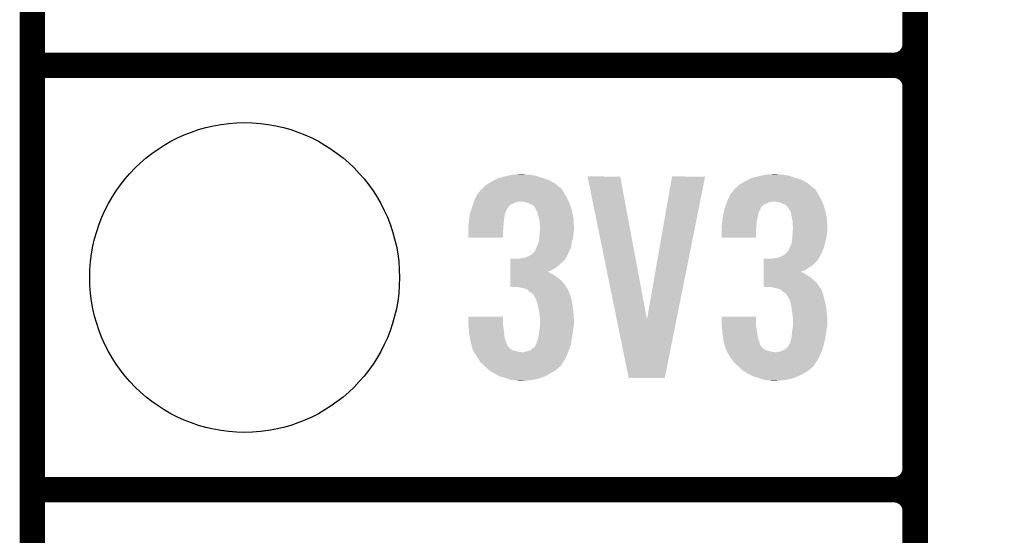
# Model space of a CAD drawing. Extents: x -1.3 to 24.2, y -3.9 to 53.4.
# Tile 2 of 26: x -1.3 to 4.5, y 1 to 4.1. Entities that reach past the tile are written whole.
import ezdxf

# ---------------------------------------------------------------- set-up
doc = ezdxf.new("R2010")
doc.units = 0
doc.layers.get('0').update_dxf_attribs({"linetype": 'CONTINUOUS'})
for name, color, linetype in [('OLED_W_2_CLICK_V102_GKO', 10, 'CONTINUOUS'), ('OLED_W_2_CLICK_V102_GTO', 9, 'CONTINUOUS'), ('OLED_W_2_CLICK_V102_GTS', 12, 'CONTINUOUS')]:
    doc.layers.add(name, color=color, linetype=linetype)

# ---------------------------------------------------------------- blocks, each defined once
blk = doc.blocks.new('ROUND_67')
blk.add_circle((0, 0), 0.9271)

msp = doc.modelspace()

# ---------------------------------------------------------------- linework, layer by layer
at = {"layer": 'OLED_W_2_CLICK_V102_GKO', "const_width": 0.1524}
msp.add_lwpolyline([(-1.27, -3.81), (-1.27, 24.13), (4.4704, 29.8704)], dxfattribs=at)
at = {"layer": 'OLED_W_2_CLICK_V102_GTO', "const_width": 0.1524}
for points in [[(4.0132, -0.5588), (4.0132, 18.3388)], [(4.0132, 3.937), (4.0132, 6.223)], [(-1.27, 3.81), (3.8862, 3.81)], [(-1.27, 3.81), (3.8862, 3.81)], [(4.0132, 1.397), (4.0132, 3.683)], [(-1.27, 1.27), (3.8862, 1.27)], [(-1.27, 1.27), (3.8862, 1.27)]]:
    msp.add_lwpolyline(points, dxfattribs=at)
for points in [[(3.8862, 3.81, 0.4142136), (4.0132, 3.937)], [(4.0132, 3.683, 0.4142136), (3.8862, 3.81)], [(4.0132, 3.683, 0.4142136), (3.8862, 3.81)], [(3.8862, 1.27, 0.4142136), (4.0132, 1.397)], [(4.0132, 1.143, 0.4142136), (3.8862, 1.27)], [(4.0132, 1.143, 0.4142136), (3.8862, 1.27)]]:
    msp.add_lwpolyline(points, format="xyb", dxfattribs=at)
at = {"layer": 'OLED_W_2_CLICK_V102_GTO'}
for points in [[(1.48336, 3.11658), (1.49751, 3.1242), (1.832928, 3.11658), (1.818642, 3.1242)], [(1.49751, 3.1242), (1.516382, 3.134362), (1.818642, 3.1242), (1.786122, 3.134362)], [(1.516382, 3.134362), (1.5259, 3.1369), (1.786122, 3.134362), (1.778, 3.1369)], [(1.5259, 3.1369), (1.55448, 3.14452), (1.778, 3.1369), (1.755138, 3.14452)], [(1.55448, 3.14452), (1.57733, 3.149598), (1.755138, 3.14452), (1.739902, 3.149598)], [(1.57733, 3.149598), (1.600202, 3.15468), (1.739902, 3.149598), (1.70688, 3.15468)], [(1.600202, 3.15468), (1.62687, 3.15722), (1.70688, 3.15468), (1.678942, 3.15722)], [(1.62687, 3.15722), (1.653538, 3.15976), (1.678942, 3.15722), (1.668782, 3.15976)], [(2.052348, 3.144502), (2.052344, 3.144518), (2.247904, 3.144502), (2.052344, 3.144518)], [(2.227104, 2.28866), (2.052348, 3.144502), (2.407942, 2.28866), (2.247904, 3.144502)], [(2.407942, 2.28866), (2.557792, 3.144494), (2.584714, 2.28866), (2.755896, 3.144494)], [(2.557792, 3.144494), (2.557798, 3.14452), (2.755896, 3.144494), (2.557798, 3.14452)], [(2.9972, 3.11658), (3.01135, 3.1242), (3.348356, 3.11658), (3.335022, 3.1242)], [(3.01135, 3.1242), (3.030224, 3.134362), (3.335022, 3.1242), (3.302502, 3.134362)], [(3.030224, 3.134362), (3.040376, 3.1369), (3.302502, 3.134362), (3.29438, 3.1369)], [(3.040376, 3.1369), (3.07086, 3.14452), (3.29438, 3.1369), (3.271518, 3.14452)], [(3.07086, 3.14452), (3.09371, 3.149598), (3.271518, 3.14452), (3.256282, 3.149598)], [(3.09371, 3.149598), (3.116582, 3.15468), (3.256282, 3.149598), (3.22326, 3.15468)], [(3.116582, 3.15468), (3.14325, 3.15722), (3.22326, 3.15468), (3.19532, 3.15722)], [(3.14325, 3.15722), (3.169918, 3.15976), (3.19532, 3.15722), (3.182622, 3.15976)], [(1.413802, 3.06324), (1.422396, 3.073396), (1.902462, 3.06324), (1.89484, 3.073396)], [(1.422396, 3.073396), (1.422398, 3.073398), (1.89484, 3.073396), (1.894838, 3.073398)], [(1.422398, 3.073398), (1.424938, 3.075938), (1.894838, 3.073398), (1.889764, 3.075938)], [(1.424938, 3.075938), (1.43764, 3.08864), (1.889764, 3.075938), (1.874752, 3.08864)], [(1.43764, 3.08864), (1.45542, 3.101342), (1.874752, 3.08864), (1.859738, 3.101342)], [(1.45542, 3.101342), (1.460072, 3.10388), (1.859738, 3.101342), (1.856738, 3.10388)], [(1.460072, 3.10388), (1.48336, 3.11658), (1.856738, 3.10388), (1.832928, 3.11658)], [(2.92764, 3.063238), (2.936238, 3.073398), (3.418842, 3.063238), (3.40868, 3.073398)], [(2.936238, 3.073398), (2.938778, 3.075938), (3.40868, 3.073398), (3.403604, 3.075938)], [(2.938778, 3.075938), (2.941322, 3.078482), (3.403604, 3.075938), (3.400598, 3.078482)], [(2.941322, 3.078482), (2.95402, 3.08864), (3.400598, 3.078482), (3.388592, 3.08864)], [(2.95402, 3.08864), (2.969262, 3.101342), (3.388592, 3.08864), (3.373578, 3.101342)], [(2.969262, 3.101342), (2.973914, 3.10388), (3.373578, 3.101342), (3.370578, 3.10388)], [(2.973914, 3.10388), (2.9972, 3.11658), (3.370578, 3.10388), (3.348356, 3.11658)], [(1.37414, 3.002282), (1.38091, 3.014978), (1.93626, 3.002282), (1.9304, 3.014978)], [(1.38091, 3.014978), (1.39446, 3.040378), (1.9304, 3.014978), (1.915162, 3.040378)], [(1.39446, 3.04038), (1.413802, 3.06324), (1.91516, 3.04038), (1.902462, 3.06324)], [(1.39446, 3.040378), (1.39446, 3.04038), (1.915162, 3.040378), (1.91516, 3.04038)], [(2.89052, 3.00228), (2.896444, 3.014978), (3.452642, 3.00228), (3.44678, 3.014978)], [(2.896444, 3.014978), (2.9083, 3.04038), (3.44678, 3.014978), (3.43154, 3.04038)], [(2.9083, 3.04038), (2.92764, 3.063238), (3.43154, 3.04038), (3.418842, 3.063238)], [(1.356358, 2.946394), (1.357204, 2.948936), (1.569714, 2.946394), (1.56972, 2.948936)], [(1.357204, 2.948936), (1.36144, 2.96164), (1.56972, 2.948936), (1.578186, 2.96164)], [(1.36144, 2.96164), (1.362232, 2.96418), (1.578186, 2.96164), (1.57988, 2.96418)], [(1.362232, 2.96418), (1.3662, 2.976876), (1.57988, 2.96418), (1.592578, 2.976876)], [(1.3662, 2.976876), (1.367788, 2.98196), (1.592578, 2.976876), (1.60782, 2.98196)], [(1.367788, 2.98196), (1.37017, 2.98958), (1.60782, 2.98196), (1.620518, 2.98958)], [(1.37017, 2.98958), (1.371758, 2.99466), (1.620518, 2.98958), (1.645918, 2.99466)], [(1.371758, 2.99466), (1.37414, 3.002282), (1.939778, 2.99466), (1.93626, 3.002282)], [(1.676398, 2.99212), (1.653538, 2.99466), (1.94095, 2.99212), (1.939778, 2.99466)], [(1.694178, 2.987042), (1.676398, 2.99212), (1.943294, 2.987042), (1.94095, 2.99212)], [(1.704346, 2.981958), (1.694178, 2.987042), (1.94564, 2.981958), (1.943294, 2.987042)], [(1.70942, 2.97942), (1.704346, 2.981958), (1.946486, 2.97942), (1.94564, 2.981958)], [(1.722116, 2.97434), (1.70942, 2.97942), (1.94818, 2.97434), (1.946486, 2.97942)], [(1.737358, 2.9591), (1.722116, 2.97434), (1.95326, 2.9591), (1.94818, 2.97434)], [(1.739898, 2.954024), (1.737358, 2.9591), (1.954952, 2.954024), (1.95326, 2.9591)], [(1.7399, 2.951484), (1.739898, 2.954024), (1.955798, 2.951484), (1.954952, 2.954024)], [(1.744984, 2.943858), (1.7399, 2.951484), (1.95834, 2.943858), (1.955798, 2.951484)], [(2.871214, 2.946394), (2.871892, 2.948936), (3.086094, 2.946394), (3.0861, 2.948936)], [(2.871892, 2.948936), (2.87528, 2.96164), (3.0861, 2.948936), (3.09245, 2.96164)], [(2.87528, 2.96164), (2.87623, 2.964176), (3.09245, 2.96164), (3.093718, 2.964176)], [(2.87623, 2.964176), (2.880994, 2.976878), (3.093718, 2.964176), (3.10896, 2.976878)], [(2.880994, 2.976878), (2.8829, 2.98196), (3.10896, 2.976878), (3.12166, 2.98196)], [(2.8829, 2.98196), (2.885756, 2.989578), (3.12166, 2.98196), (3.136898, 2.989578)], [(2.885756, 2.989578), (2.88671, 2.99212), (3.136898, 2.989578), (3.1496, 2.99212)], [(2.88671, 2.99212), (2.887662, 2.99466), (3.1496, 2.99212), (3.159758, 2.99466)], [(2.887662, 2.99466), (2.89052, 3.00228), (3.456158, 2.99466), (3.452642, 3.00228)], [(3.190238, 2.99212), (3.169918, 2.99466), (3.45733, 2.99212), (3.456158, 2.99466)], [(3.210558, 2.987042), (3.190238, 2.99212), (3.459674, 2.987042), (3.45733, 2.99212)], [(3.220726, 2.981958), (3.210558, 2.987042), (3.46202, 2.981958), (3.459674, 2.987042)], [(3.2258, 2.97942), (3.220726, 2.981958), (3.462866, 2.97942), (3.46202, 2.981958)], [(3.238494, 2.974342), (3.2258, 2.97942), (3.46456, 2.974342), (3.462866, 2.97942)], [(3.24358, 2.96672), (3.238494, 2.974342), (3.4671, 2.96672), (3.46456, 2.974342)], [(3.256274, 2.954026), (3.24358, 2.96672), (3.471332, 2.954026), (3.4671, 2.96672)], [(3.25628, 2.951484), (3.256274, 2.954026), (3.472178, 2.951484), (3.471332, 2.954026)], [(3.261364, 2.943858), (3.25628, 2.951484), (3.47472, 2.943858), (3.472178, 2.951484)], [(1.342966, 2.88036), (1.34366, 2.88798), (1.55194, 2.88036), (1.552892, 2.88798)], [(1.34366, 2.88798), (1.345474, 2.90068), (1.552892, 2.88798), (1.55448, 2.90068)], [(1.345474, 2.90068), (1.348014, 2.918456), (1.55448, 2.90068), (1.55702, 2.918456)], [(1.348014, 2.918456), (1.348742, 2.923542), (1.55702, 2.918456), (1.559054, 2.923542)], [(1.348742, 2.923542), (1.355512, 2.943856), (1.559054, 2.923542), (1.56718, 2.943856)], [(1.355512, 2.943856), (1.356358, 2.946394), (1.56718, 2.943856), (1.569714, 2.946394)], [(1.750058, 2.936244), (1.744984, 2.943858), (1.959864, 2.936244), (1.95834, 2.943858)], [(1.75514, 2.91592), (1.750058, 2.936244), (1.963928, 2.91592), (1.959864, 2.936244)], [(1.761238, 2.893058), (1.75514, 2.91592), (1.9685, 2.893058), (1.963928, 2.91592)], [(1.7653, 2.877824), (1.761238, 2.893058), (1.969226, 2.877824), (1.9685, 2.893058)], [(2.859346, 2.880358), (2.86004, 2.88798), (3.06578, 2.880358), (3.067684, 2.88798)], [(2.86004, 2.88798), (2.861854, 2.90068), (3.067684, 2.88798), (3.07086, 2.90068)], [(2.861854, 2.90068), (2.864392, 2.918456), (3.07086, 2.90068), (3.0734, 2.918456)], [(2.864392, 2.918456), (2.86512, 2.923542), (3.0734, 2.918456), (3.075434, 2.923542)], [(2.86512, 2.923542), (2.870536, 2.943856), (3.075434, 2.923542), (3.08356, 2.943856)], [(2.870536, 2.943856), (2.871214, 2.946394), (3.08356, 2.943856), (3.086094, 2.946394)], [(3.266438, 2.936244), (3.261364, 2.943858), (3.476244, 2.936244), (3.47472, 2.943858)], [(3.27152, 2.91592), (3.266438, 2.936244), (3.480308, 2.91592), (3.476244, 2.936244)], [(3.276094, 2.893058), (3.27152, 2.91592), (3.48488, 2.893058), (3.480308, 2.91592)], [(3.27914, 2.877822), (3.276094, 2.893058), (3.485606, 2.877822), (3.48488, 2.893058)], [(1.33858, 2.849882), (1.339214, 2.85242), (1.549188, 2.849882), (1.5494, 2.85242)], [(1.33858, 2.821942), (1.33858, 2.849882), (1.54686, 2.821942), (1.549188, 2.849882)], [(1.339214, 2.85242), (1.34112, 2.860042), (1.5494, 2.85242), (1.550092, 2.860042)], [(1.34112, 2.860042), (1.342966, 2.88036), (1.550092, 2.860042), (1.55194, 2.88036)], [(1.7653, 2.860042), (1.7653, 2.877824), (1.970074, 2.860042), (1.969226, 2.877824)], [(1.76784, 2.847342), (1.7653, 2.860042), (1.970678, 2.847342), (1.970074, 2.860042)], [(1.767058, 2.82194), (1.76784, 2.832098), (1.97104, 2.82194), (1.97104, 2.832098)], [(1.76784, 2.83972), (1.76784, 2.847342), (1.97104, 2.83972), (1.970678, 2.847342)], [(1.76784, 2.832098), (1.76784, 2.83972), (1.97104, 2.832098), (1.97104, 2.83972)], [(2.85496, 2.849882), (2.855594, 2.85242), (3.063028, 2.849882), (3.06324, 2.85242)], [(2.85496, 2.821942), (2.85496, 2.849882), (3.0607, 2.821942), (3.063028, 2.849882)], [(2.855594, 2.85242), (2.8575, 2.860042), (3.06324, 2.85242), (3.063932, 2.860042)], [(2.8575, 2.860042), (2.859346, 2.880358), (3.063932, 2.860042), (3.06578, 2.880358)], [(3.27914, 2.860042), (3.27914, 2.877822), (3.486454, 2.860042), (3.485606, 2.877822)], [(3.28168, 2.847342), (3.27914, 2.860042), (3.487058, 2.847342), (3.486454, 2.860042)], [(3.280898, 2.82194), (3.28168, 2.832098), (3.48742, 2.82194), (3.48742, 2.832098)], [(3.28168, 2.83972), (3.28168, 2.847342), (3.48742, 2.83972), (3.487058, 2.847342)], [(3.28168, 2.832098), (3.28168, 2.83972), (3.48742, 2.832098), (3.48742, 2.83972)], [(1.33858, 2.778782), (1.33858, 2.821942), (1.546838, 2.778782), (1.54686, 2.821942)], [(1.546838, 2.77876), (1.33858, 2.778782), (1.546838, 2.77876), (1.546838, 2.778782)], [(1.758694, 2.75082), (1.76276, 2.77114), (1.95834, 2.75082), (1.963882, 2.77114)], [(1.76276, 2.77114), (1.763452, 2.778758), (1.963882, 2.77114), (1.96596, 2.778758)], [(1.763452, 2.778758), (1.7653, 2.79908), (1.96596, 2.778758), (1.968216, 2.79908)], [(1.7653, 2.79908), (1.765494, 2.80162), (1.968216, 2.79908), (1.9685, 2.80162)], [(1.765494, 2.80162), (1.767058, 2.82194), (1.9685, 2.80162), (1.97104, 2.82194)], [(2.85496, 2.778782), (2.85496, 2.821942), (3.060678, 2.778782), (3.0607, 2.821942)], [(3.060678, 2.77876), (2.85496, 2.778782), (3.060678, 2.77876), (3.060678, 2.778782)], [(3.274566, 2.75082), (3.2766, 2.77114), (3.47472, 2.75082), (3.480262, 2.77114)], [(3.2766, 2.77114), (3.277292, 2.778758), (3.480262, 2.77114), (3.48234, 2.778758)], [(3.277292, 2.778758), (3.27914, 2.79908), (3.48234, 2.778758), (3.484596, 2.79908)], [(3.27914, 2.79908), (3.279334, 2.80162), (3.484596, 2.79908), (3.48488, 2.80162)], [(3.279334, 2.80162), (3.280898, 2.82194), (3.48488, 2.80162), (3.48742, 2.82194)], [(1.739902, 2.700024), (1.742442, 2.712722), (1.944024, 2.700024), (1.949796, 2.712722)], [(1.742442, 2.712722), (1.746248, 2.720338), (1.949796, 2.712722), (1.953258, 2.720338)], [(1.746248, 2.720338), (1.75006, 2.72796), (1.953258, 2.720338), (1.954528, 2.72796)], [(1.75006, 2.72796), (1.75768, 2.745742), (1.954528, 2.72796), (1.957492, 2.745742)], [(1.75768, 2.745742), (1.758694, 2.75082), (1.957492, 2.745742), (1.95834, 2.75082)], [(3.25374, 2.700024), (3.25882, 2.71272), (3.459712, 2.700024), (3.464326, 2.71272)], [(3.25882, 2.71272), (3.26263, 2.72034), (3.464326, 2.71272), (3.467098, 2.72034)], [(3.26263, 2.72034), (3.26644, 2.72796), (3.467098, 2.72034), (3.469002, 2.72796)], [(3.26644, 2.72796), (3.27406, 2.745744), (3.469002, 2.72796), (3.47345, 2.745744)], [(3.27406, 2.745744), (3.274566, 2.75082), (3.47345, 2.745744), (3.47472, 2.75082)], [(1.59006, 2.639058), (1.590062, 2.65176), (1.910078, 2.639058), (1.92024, 2.65176)], [(1.635762, 2.65176), (1.64846, 2.6543), (1.92024, 2.65176), (1.92151, 2.6543)], [(1.64846, 2.6543), (1.666242, 2.65684), (1.92151, 2.6543), (1.92278, 2.65684)], [(1.666242, 2.65684), (1.684006, 2.661916), (1.92278, 2.65684), (1.925318, 2.661916)], [(1.684006, 2.661916), (1.68402, 2.66192), (1.925318, 2.661916), (1.92532, 2.66192)], [(1.68402, 2.66192), (1.690792, 2.66446), (1.92532, 2.66192), (1.927858, 2.66446)], [(1.690792, 2.66446), (1.704342, 2.669542), (1.927858, 2.66446), (1.930168, 2.669542)], [(1.704342, 2.669542), (1.719582, 2.679702), (1.930168, 2.669542), (1.934786, 2.679702)], [(1.719582, 2.679702), (1.739902, 2.700024), (1.934786, 2.679702), (1.944024, 2.700024)], [(3.10644, 2.639058), (3.106442, 2.65176), (3.426456, 2.639058), (3.434078, 2.65176)], [(3.149602, 2.65176), (3.149612, 2.651762), (3.434078, 2.65176), (3.43408, 2.651762)], [(3.149612, 2.651762), (3.18008, 2.65684), (3.43408, 2.651762), (3.436618, 2.65684)], [(3.18008, 2.65684), (3.200378, 2.661916), (3.436618, 2.65684), (3.439158, 2.661916)], [(3.200378, 2.661916), (3.200402, 2.661922), (3.439158, 2.661916), (3.439162, 2.661922)], [(3.200402, 2.661922), (3.206324, 2.66446), (3.439162, 2.661922), (3.441698, 2.66446)], [(3.206324, 2.66446), (3.218182, 2.66954), (3.441698, 2.66446), (3.444468, 2.66954)], [(3.218182, 2.66954), (3.23596, 2.679704), (3.444468, 2.66954), (3.450014, 2.679704)], [(3.23596, 2.679704), (3.24654, 2.692398), (3.450014, 2.679704), (3.45694, 2.692398)], [(3.24654, 2.692398), (3.248658, 2.694938), (3.45694, 2.692398), (3.457862, 2.694938)], [(3.248658, 2.694938), (3.25374, 2.700024), (3.457862, 2.694938), (3.459712, 2.700024)], [(1.590052, 2.58318), (1.590054, 2.59842), (1.836422, 2.58318), (1.861822, 2.59842)], [(1.590054, 2.59842), (1.590056, 2.61112), (1.861822, 2.59842), (1.8796, 2.61112)], [(1.590056, 2.61112), (1.590058, 2.626362), (1.8796, 2.61112), (1.894842, 2.626362)], [(1.590058, 2.626362), (1.59006, 2.639058), (1.894842, 2.626362), (1.910078, 2.639058)], [(3.106432, 2.58318), (3.106434, 2.59842), (3.3528, 2.58318), (3.37566, 2.59842)], [(3.106434, 2.59842), (3.106436, 2.61112), (3.37566, 2.59842), (3.395978, 2.61112)], [(3.106436, 2.61112), (3.106438, 2.626362), (3.395978, 2.61112), (3.411222, 2.626362)], [(3.106438, 2.626362), (3.10644, 2.639058), (3.411222, 2.626362), (3.426456, 2.639058)], [(1.590044, 2.52222), (1.590046, 2.54), (1.894842, 2.52222), (1.87198, 2.54)], [(1.590046, 2.54), (1.590048, 2.5527), (1.87198, 2.54), (1.854202, 2.5527)], [(1.590048, 2.5527), (1.59005, 2.56286), (1.854202, 2.5527), (1.83642, 2.56286)], [(1.59005, 2.57302), (1.590052, 2.58318), (1.811134, 2.57302), (1.836422, 2.58318)], [(1.59005, 2.57048), (1.59005, 2.57302), (1.823722, 2.57048), (1.813562, 2.57302)], [(1.59005, 2.56286), (1.59005, 2.57048), (1.83642, 2.56286), (1.823722, 2.57048)], [(3.106424, 2.522222), (3.106426, 2.54), (3.40868, 2.522222), (3.388362, 2.54)], [(3.106426, 2.54), (3.106428, 2.5527), (3.388362, 2.54), (3.36804, 2.5527)], [(3.106428, 2.5527), (3.10643, 2.562858), (3.36804, 2.5527), (3.352802, 2.562858)], [(3.10643, 2.57302), (3.106432, 2.58318), (3.327514, 2.57302), (3.3528, 2.58318)], [(3.10643, 2.573018), (3.10643, 2.57302), (3.329942, 2.573018), (3.327514, 2.57302)], [(3.10643, 2.57048), (3.10643, 2.573018), (3.33756, 2.57048), (3.329942, 2.573018)], [(3.10643, 2.562858), (3.10643, 2.57048), (3.352802, 2.562858), (3.33756, 2.57048)], [(1.59004, 2.484142), (1.590042, 2.501898), (1.923284, 2.484142), (1.912622, 2.501898)], [(1.625598, 2.48412), (1.59004, 2.484142), (1.923298, 2.48412), (1.923284, 2.484142)], [(1.590042, 2.501898), (1.590044, 2.52222), (1.912622, 2.501898), (1.894842, 2.52222)], [(1.663698, 2.4765), (1.625598, 2.48412), (1.927872, 2.4765), (1.923298, 2.48412)], [(1.663768, 2.476486), (1.663698, 2.4765), (1.930406, 2.476486), (1.927872, 2.4765)], [(1.676398, 2.47396), (1.663768, 2.476486), (1.93167, 2.47396), (1.930406, 2.476486)], [(3.10642, 2.484142), (3.106422, 2.501898), (3.439664, 2.484142), (3.429002, 2.501898)], [(3.141978, 2.48412), (3.10642, 2.484142), (3.439678, 2.48412), (3.439664, 2.484142)], [(3.106422, 2.501898), (3.106424, 2.522222), (3.429002, 2.501898), (3.40868, 2.522222)], [(3.16738, 2.47904), (3.141978, 2.48412), (3.442728, 2.47904), (3.439678, 2.48412)], [(3.17881, 2.4765), (3.16738, 2.47904), (3.444252, 2.4765), (3.442728, 2.47904)], [(3.178872, 2.476486), (3.17881, 2.4765), (3.446786, 2.476486), (3.444252, 2.4765)], [(3.190238, 2.47396), (3.178872, 2.476486), (3.44805, 2.47396), (3.446786, 2.476486)], [(1.694176, 2.466342), (1.676398, 2.47396), (1.93548, 2.466342), (1.93167, 2.47396)], [(1.69418, 2.46634), (1.694176, 2.466342), (1.93548, 2.46634), (1.93548, 2.466342)], [(1.706878, 2.453642), (1.69418, 2.46634), (1.940922, 2.453642), (1.93548, 2.46634)], [(1.715348, 2.44856), (1.706878, 2.453642), (1.9431, 2.44856), (1.940922, 2.453642)], [(1.719578, 2.446022), (1.715348, 2.44856), (1.944052, 2.446022), (1.9431, 2.44856)], [(1.727198, 2.438402), (1.719578, 2.446022), (1.94691, 2.438402), (1.944052, 2.446022)], [(1.73228, 2.43078), (1.727198, 2.438402), (1.949768, 2.43078), (1.94691, 2.438402)], [(1.734818, 2.428242), (1.73228, 2.43078), (1.950718, 2.428242), (1.949768, 2.43078)], [(1.734818, 2.42824), (1.734818, 2.428242), (1.95072, 2.42824), (1.950718, 2.428242)], [(1.74498, 2.40792), (1.734818, 2.42824), (1.956262, 2.40792), (1.95072, 2.42824)], [(3.210556, 2.46634), (3.190238, 2.47396), (3.45186, 2.46634), (3.44805, 2.47396)], [(3.223258, 2.453642), (3.210556, 2.46634), (3.457302, 2.453642), (3.45186, 2.46634)], [(3.231732, 2.448558), (3.223258, 2.453642), (3.45948, 2.448558), (3.457302, 2.453642)], [(3.235958, 2.446022), (3.231732, 2.448558), (3.460116, 2.446022), (3.45948, 2.448558)], [(3.243576, 2.438402), (3.235958, 2.446022), (3.46202, 2.438402), (3.460116, 2.446022)], [(3.24612, 2.430784), (3.243576, 2.438402), (3.463924, 2.430784), (3.46202, 2.438402)], [(3.248658, 2.428242), (3.24612, 2.430784), (3.46456, 2.428242), (3.463924, 2.430784)], [(3.24866, 2.42824), (3.248658, 2.428242), (3.46456, 2.42824), (3.46456, 2.428242)], [(3.261358, 2.407922), (3.24866, 2.42824), (3.470102, 2.407922), (3.46456, 2.42824)], [(1.747266, 2.4003), (1.74498, 2.40792), (1.95834, 2.4003), (1.956262, 2.40792)], [(1.7526, 2.382518), (1.747266, 2.4003), (1.961076, 2.382518), (1.95834, 2.4003)], [(1.755988, 2.36728), (1.7526, 2.382518), (1.96342, 2.36728), (1.961076, 2.382518)], [(1.76276, 2.3368), (1.755988, 2.36728), (1.96723, 2.3368), (1.96342, 2.36728)], [(3.263646, 2.4003), (3.261358, 2.407922), (3.47218, 2.4003), (3.470102, 2.407922)], [(3.26898, 2.382522), (3.263646, 2.4003), (3.476284, 2.382522), (3.47218, 2.4003)], [(3.271522, 2.367278), (3.26898, 2.382522), (3.4798, 2.367278), (3.476284, 2.382522)], [(3.2766, 2.3368), (3.271522, 2.367278), (3.48361, 2.3368), (3.4798, 2.367278)], [(1.33858, 2.263138), (1.3386, 2.306298), (1.54686, 2.263138), (1.54686, 2.306298)], [(1.3386, 2.306298), (1.338602, 2.30632), (1.54686, 2.306298), (1.338602, 2.30632)], [(1.76389, 2.32664), (1.76276, 2.3368), (1.9685, 2.32664), (1.96723, 2.3368)], [(1.7653, 2.31394), (1.76389, 2.32664), (1.969294, 2.31394), (1.9685, 2.32664)], [(1.76784, 2.29616), (1.7653, 2.31394), (1.970406, 2.29616), (1.969294, 2.31394)], [(2.85496, 2.263138), (2.85498, 2.306298), (3.0607, 2.263138), (3.0607, 2.306298)], [(2.85498, 2.306298), (2.854982, 2.30632), (3.0607, 2.306298), (2.854982, 2.30632)], [(3.27773, 2.32664), (3.2766, 2.3368), (3.48488, 2.32664), (3.48361, 2.3368)], [(3.27914, 2.31394), (3.27773, 2.32664), (3.485674, 2.31394), (3.48488, 2.32664)], [(3.28168, 2.29616), (3.27914, 2.31394), (3.486786, 2.29616), (3.485674, 2.31394)], [(1.339004, 2.25806), (1.33858, 2.263138), (1.54686, 2.25806), (1.54686, 2.263138)], [(1.340698, 2.23774), (1.339004, 2.25806), (1.5494, 2.23774), (1.54686, 2.25806)], [(1.764028, 2.22504), (1.766992, 2.24282), (1.96596, 2.22504), (1.9685, 2.24282)], [(1.766992, 2.24282), (1.76784, 2.247902), (1.9685, 2.24282), (1.969346, 2.247902)], [(1.76784, 2.286002), (1.76784, 2.29616), (1.97104, 2.286002), (1.970406, 2.29616)], [(1.76784, 2.258058), (1.76784, 2.286002), (1.97104, 2.258058), (1.97104, 2.286002)], [(1.76784, 2.247902), (1.76784, 2.258058), (1.969346, 2.247902), (1.97104, 2.258058)], [(2.298696, 1.938038), (2.227104, 2.28866), (2.514584, 1.938038), (2.584714, 2.28866)], [(2.855384, 2.25806), (2.85496, 2.263138), (3.0607, 2.25806), (3.0607, 2.263138)], [(2.857078, 2.23774), (2.855384, 2.25806), (3.06324, 2.23774), (3.0607, 2.25806)], [(3.277868, 2.22504), (3.280832, 2.24282), (3.48234, 2.22504), (3.48488, 2.24282)], [(3.280832, 2.24282), (3.28168, 2.247902), (3.48488, 2.24282), (3.485726, 2.247902)], [(3.28168, 2.286002), (3.28168, 2.29616), (3.48742, 2.286002), (3.486786, 2.29616)], [(3.28168, 2.258058), (3.28168, 2.286002), (3.48742, 2.258058), (3.48742, 2.286002)], [(3.28168, 2.247902), (3.28168, 2.258058), (3.485726, 2.247902), (3.48742, 2.258058)], [(1.34218, 2.21996), (1.340698, 2.23774), (1.55194, 2.21996), (1.5494, 2.23774)], [(1.34366, 2.20218), (1.34218, 2.21996), (1.553918, 2.20218), (1.55194, 2.21996)], [(1.34925, 2.174236), (1.34366, 2.20218), (1.557022, 2.174236), (1.553918, 2.20218)], [(1.75514, 2.171702), (1.758526, 2.18694), (1.958338, 2.171702), (1.96088, 2.18694)], [(1.758526, 2.18694), (1.76022, 2.194562), (1.96088, 2.18694), (1.961896, 2.194562)], [(1.76022, 2.194562), (1.76276, 2.21742), (1.961896, 2.194562), (1.964944, 2.21742)], [(1.76276, 2.21742), (1.764028, 2.22504), (1.964944, 2.21742), (1.96596, 2.22504)], [(2.85856, 2.21996), (2.857078, 2.23774), (3.06578, 2.21996), (3.06324, 2.23774)], [(2.86004, 2.20218), (2.85856, 2.21996), (3.068744, 2.20218), (3.06578, 2.21996)], [(2.864232, 2.174238), (2.86004, 2.20218), (3.073402, 2.174238), (3.068744, 2.20218)], [(3.27152, 2.171702), (3.273212, 2.186942), (3.473872, 2.171702), (3.47726, 2.186942)], [(3.273212, 2.186942), (3.2766, 2.21742), (3.47726, 2.186942), (3.481322, 2.21742)], [(3.2766, 2.21742), (3.277868, 2.22504), (3.481322, 2.21742), (3.48234, 2.22504)], [(1.35382, 2.151378), (1.34925, 2.174236), (1.565604, 2.151378), (1.557022, 2.174236)], [(1.358498, 2.1336), (1.35382, 2.151378), (1.572276, 2.1336), (1.565604, 2.151378)], [(1.358502, 2.133586), (1.358498, 2.1336), (1.574806, 2.133586), (1.572276, 2.1336)], [(1.359836, 2.128518), (1.358502, 2.133586), (1.577342, 2.128518), (1.574806, 2.133586)], [(1.361842, 2.120898), (1.359836, 2.128518), (1.582422, 2.120898), (1.577342, 2.128518)], [(1.71958, 2.11074), (1.734822, 2.123444), (1.9425, 2.11074), (1.946984, 2.123444)], [(1.734822, 2.123444), (1.74244, 2.136144), (1.946984, 2.123444), (1.951466, 2.136144)], [(1.74244, 2.136144), (1.742444, 2.138686), (1.951466, 2.136144), (1.952362, 2.138686)], [(1.742444, 2.138686), (1.744132, 2.14122), (1.952362, 2.138686), (1.953258, 2.14122)], [(1.744132, 2.14122), (1.747522, 2.146302), (1.953258, 2.14122), (1.954104, 2.146302)], [(1.747522, 2.146302), (1.750062, 2.159002), (1.954104, 2.146302), (1.956222, 2.159002)], [(1.750062, 2.159002), (1.75514, 2.171702), (1.956222, 2.159002), (1.958338, 2.171702)], [(2.86728, 2.153918), (2.864232, 2.174238), (3.08102, 2.153918), (3.073402, 2.174238)], [(2.86766, 2.151382), (2.86728, 2.153918), (3.081658, 2.151382), (3.08102, 2.153918)], [(2.873276, 2.1336), (2.86766, 2.151382), (3.086118, 2.1336), (3.081658, 2.151382)], [(2.87328, 2.133586), (2.873276, 2.1336), (3.088646, 2.133586), (3.086118, 2.1336)], [(2.87488, 2.12852), (2.87328, 2.133586), (3.091182, 2.12852), (3.088646, 2.133586)], [(2.879692, 2.11328), (2.87488, 2.12852), (3.106422, 2.11328), (3.091182, 2.12852)], [(3.23596, 2.110742), (3.248662, 2.123442), (3.458134, 2.110742), (3.46187, 2.123442)], [(3.248662, 2.123442), (3.25882, 2.136146), (3.46187, 2.123442), (3.465606, 2.136146)], [(3.25882, 2.136146), (3.258824, 2.138686), (3.465606, 2.136146), (3.466354, 2.138686)], [(3.258824, 2.138686), (3.260512, 2.14122), (3.466354, 2.138686), (3.4671, 2.14122)], [(3.260512, 2.14122), (3.263902, 2.146302), (3.4671, 2.14122), (3.468228, 2.146302)], [(3.263902, 2.146302), (3.266442, 2.159002), (3.468228, 2.146302), (3.47105, 2.159002)], [(3.266442, 2.159002), (3.27152, 2.171702), (3.47105, 2.159002), (3.473872, 2.171702)], [(1.363846, 2.113278), (1.361842, 2.120898), (1.590042, 2.113278), (1.582422, 2.120898)], [(1.36585, 2.10566), (1.363846, 2.113278), (1.60274, 2.10566), (1.590042, 2.113278)], [(1.366518, 2.10312), (1.36585, 2.10566), (1.610364, 2.10312), (1.60274, 2.10566)], [(1.36815, 2.100582), (1.366518, 2.10312), (1.61798, 2.100582), (1.610364, 2.10312)], [(1.371418, 2.0955), (1.36815, 2.100582), (1.638302, 2.0955), (1.61798, 2.100582)], [(1.373052, 2.09296), (1.371418, 2.0955), (1.658622, 2.09296), (1.638302, 2.0955)], [(1.397546, 2.05486), (1.373052, 2.09296), (1.920238, 2.05486), (1.935926, 2.09296)], [(1.668782, 2.09296), (1.67894, 2.0955), (1.935926, 2.09296), (1.936972, 2.0955)], [(1.67894, 2.0955), (1.69164, 2.098042), (1.936972, 2.0955), (1.93802, 2.098042)], [(1.69164, 2.098042), (1.706882, 2.10312), (1.93802, 2.098042), (1.939812, 2.10312)], [(1.706882, 2.10312), (1.71958, 2.11074), (1.939812, 2.10312), (1.9425, 2.11074)], [(2.882098, 2.105658), (2.879692, 2.11328), (3.116582, 2.105658), (3.106422, 2.11328)], [(2.882898, 2.103122), (2.882098, 2.105658), (3.12546, 2.103122), (3.116582, 2.105658)], [(2.887254, 2.0955), (2.882898, 2.103122), (3.152142, 2.0955), (3.12546, 2.103122)], [(2.888706, 2.09296), (2.887254, 2.0955), (3.175002, 2.09296), (3.152142, 2.0955)], [(2.903218, 2.06756), (2.888706, 2.09296), (3.440054, 2.06756), (3.452008, 2.09296)], [(2.912292, 2.05486), (2.903218, 2.06756), (3.434078, 2.05486), (3.440054, 2.06756)], [(3.182622, 2.09296), (3.208012, 2.09804), (3.452008, 2.09296), (3.4544, 2.09804)], [(3.208012, 2.09804), (3.208022, 2.098042), (3.4544, 2.09804), (3.4544, 2.098042)], [(3.208022, 2.098042), (3.22072, 2.10312), (3.4544, 2.098042), (3.455894, 2.10312)], [(3.22072, 2.10312), (3.23596, 2.110742), (3.455894, 2.10312), (3.458134, 2.110742)], [(1.41224, 2.032004), (1.397546, 2.05486), (1.905954, 2.032004), (1.920238, 2.05486)], [(1.431802, 2.01422), (1.41224, 2.032004), (1.894842, 2.01422), (1.905954, 2.032004)], [(1.437392, 2.009138), (1.431802, 2.01422), (1.892294, 2.009138), (1.894842, 2.01422)], [(1.445774, 2.001518), (1.437392, 2.009138), (1.879598, 2.001518), (1.892294, 2.009138)], [(2.92862, 2.032002), (2.912292, 2.05486), (3.419792, 2.032002), (3.434078, 2.05486)], [(2.94818, 2.01422), (2.92862, 2.032002), (3.408682, 2.01422), (3.419792, 2.032002)], [(2.953768, 2.00914), (2.94818, 2.01422), (3.406136, 2.00914), (3.408682, 2.01422)], [(2.96215, 2.00152), (2.953768, 2.00914), (3.39598, 2.00152), (3.406136, 2.00914)], [(1.46533, 1.983738), (1.445774, 2.001518), (1.861818, 1.983738), (1.879598, 2.001518)], [(1.468118, 1.981202), (1.46533, 1.983738), (1.857168, 1.981202), (1.861818, 1.983738)], [(1.489892, 1.9685), (1.468118, 1.981202), (1.83388, 1.9685), (1.857168, 1.981202)], [(1.4986, 1.96342), (1.489892, 1.9685), (1.825172, 1.96342), (1.83388, 1.9685)], [(1.521882, 1.95072), (1.4986, 1.96342), (1.803402, 1.95072), (1.825172, 1.96342)], [(1.526538, 1.94818), (1.521882, 1.95072), (1.796628, 1.94818), (1.803402, 1.95072)], [(1.55448, 1.940558), (1.526538, 1.94818), (1.7763, 1.940558), (1.796628, 1.94818)], [(2.98171, 1.983738), (2.96215, 2.00152), (3.375658, 1.983738), (3.39598, 2.00152)], [(2.984498, 1.981202), (2.98171, 1.983738), (3.37143, 1.981202), (3.375658, 1.983738)], [(3.006272, 1.9685), (2.984498, 1.981202), (3.35026, 1.9685), (3.37143, 1.981202)], [(3.01498, 1.96342), (3.006272, 1.9685), (3.340824, 1.96342), (3.35026, 1.9685)], [(3.038262, 1.95072), (3.01498, 1.96342), (3.31724, 1.95072), (3.340824, 1.96342)], [(3.042918, 1.94818), (3.038262, 1.95072), (3.310466, 1.94818), (3.31724, 1.95072)], [(3.07086, 1.940558), (3.042918, 1.94818), (3.290138, 1.940558), (3.310466, 1.94818)], [(1.56845, 1.93548), (1.55448, 1.940558), (1.762758, 1.93548), (1.7763, 1.940558)], [(1.58242, 1.930402), (1.56845, 1.93548), (1.737368, 1.930402), (1.762758, 1.93548)], [(1.607822, 1.92532), (1.58242, 1.930402), (1.71196, 1.92532), (1.737368, 1.930402)], [(1.62814, 1.92278), (1.607822, 1.92532), (1.68402, 1.92278), (1.71196, 1.92532)], [(1.643378, 1.92024), (1.62814, 1.92278), (1.656082, 1.92024), (1.68402, 1.92278)], [(2.514582, 1.93802), (2.298696, 1.938038), (2.514582, 1.93802), (2.514584, 1.938038)], [(3.08483, 1.93548), (3.07086, 1.940558), (3.276598, 1.93548), (3.290138, 1.940558)], [(3.0988, 1.930402), (3.08483, 1.93548), (3.252478, 1.930402), (3.276598, 1.93548)], [(3.12166, 1.92532), (3.0988, 1.930402), (3.22834, 1.92532), (3.252478, 1.930402)], [(3.14452, 1.92278), (3.12166, 1.92532), (3.2004, 1.92278), (3.22834, 1.92532)], [(3.157218, 1.92024), (3.14452, 1.92278), (3.172462, 1.92024), (3.2004, 1.92278)]]:
    msp.add_solid(points, dxfattribs=at)

# ---------------------------------------------------------------- block references
at = {"layer": 'OLED_W_2_CLICK_V102_GTS'}
msp.add_blockref('ROUND_67', (0, 2.54), dxfattribs=at)

doc.saveas('drawing.dxf')
